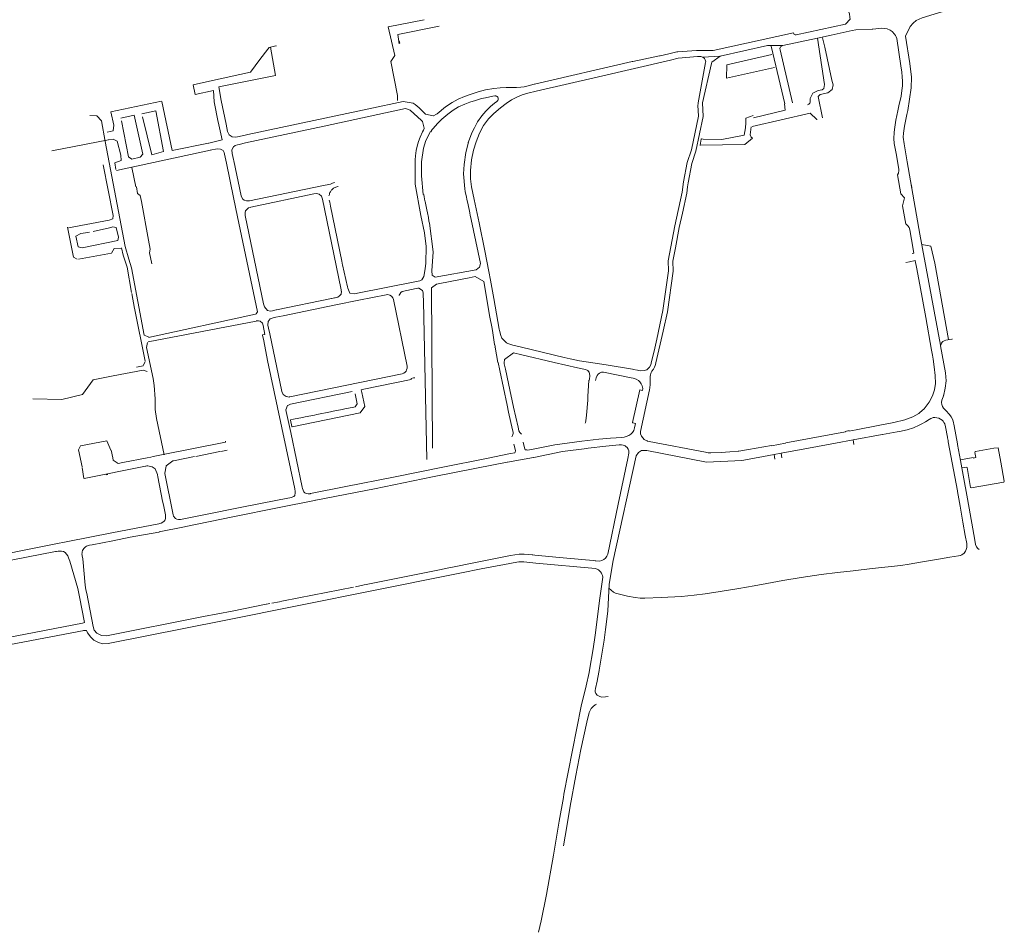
# Model space of a CAD drawing. Extents: x 97501 to 109728, y 463571 to 471596.
# Tile 22 of 25: x 105667 to 106409, y 470320 to 471009. Entities that reach past the tile are written whole.
import ezdxf

# ---------------------------------------------------------------- set-up
doc = ezdxf.new("R2010")
doc.units = 0
doc.layers.add('107 Goten', color=9, linetype='Continuous', lineweight=20, true_color=0xc0c0c0)

msp = doc.modelspace()

# ---------------------------------------------------------------- linework, layer by layer
at = {"layer": '107 Goten'}
for points in [[(106285.74, 471031.8), (106285.77, 471031.73), (106285.8, 471031.7), (106292, 471014.52), (106292.38, 471013.36), (106292.52, 471012.62), (106292.7, 471011.53), (106292.79, 471010.44), (106292.84, 471009.31), (106289.41, 471005.45)], [(106338.26, 471003.66), (106340.39, 471006.31), (106342.73, 471008.21), (106347.11, 471010.24), (106353.05, 471012.07), (106360.31, 471014.18), (106367.99, 471016.32), (106373.98, 471017.81), (106379.59, 471018.98), (106385.96, 471020.03), (106392.68, 471020.67), (106398.04, 471020.37), (106401.07, 471019.72), (106404.42, 471018.63), (106404.5, 471018.64), (106404.54, 471018.7)], [(105971.76, 471008.65), (105944.53, 471003.55), (105949.57, 470981.96), (105946.53, 470977.45), (105951.71, 470951.77), (105951.59, 470947.97)], [(105952.77, 470990.59), (105951.81, 470997.62), (105983.13, 471004.01)], [(106289.41, 471005.45), (106289.41, 471005.45), (106252.31, 470997.45), (106251.43, 470997.43), (106250.81, 470997.72), (106250.42, 470998.22), (106250.22, 470998.89)], [(106336.34, 470940.31), (106339.05, 470957.52), (106339.28, 470965.45), (106337.8, 470975.88), (106334.74, 470996.4), (106338.26, 471003.66)], [(106250.22, 470998.89), (106189.62, 470985.71), (106177.44, 470985.74)], [(106240.09, 470986.14), (106239.92, 470987.11), (106240.42, 470988.4), (106242.13, 470989.41), (106268.27, 470995.04), (106268.27, 470995.04), (106278.55, 470997.28), (106278.55, 470997.28), (106294.36, 471000.76), (106297.26, 471001.32)], [(106297.26, 471001.32), (106309.6, 471001.85)], [(106309.6, 471001.85), (106309.94, 471001.83), (106309.96, 471001.83), (106316.48, 471002.39), (106318.78, 471002.3), (106320.95, 471001.92), (106323, 471000.97), (106324.63, 470999.85), (106326.31, 470998.07), (106327.12, 470997.07), (106327.13, 470997.05)], [(106327.13, 470997.05), (106327.62, 470996.05), (106328, 470994.75), (106331.16, 470974.16), (106331.84, 470969.26), (106332.25, 470965.71), (106332.45, 470962.38), (106332.29, 470958.93), (106331.95, 470955.42), (106331.3, 470951.14), (106329.67, 470943.79), (106328.87, 470940.22), (106328.87, 470940.22), (106327.43, 470933.2), (106327.43, 470933.2), (106326.51, 470927.81), (106326.51, 470927.81), (106326.15, 470924.11), (106326.15, 470924.1), (106325.89, 470918.92), (106325.89, 470918.9), (106326.18, 470915.61), (106326.18, 470915.6), (106327.5, 470908.04), (106327.5, 470908.04), (106329.67, 470896.1), (106329.75, 470895.14), (106329.32, 470893.18), (106328.72, 470891.81)], [(105860.03, 470989.02), (105860.03, 470989.03), (105860.02, 470989.05), (105860.01, 470989.06), (105860, 470989.08), (105859.99, 470989.09), (105859.97, 470989.09), (105859.95, 470989.1), (105859.93, 470989.1), (105859.92, 470989.1), (105859.92, 470989.1), (105856.89, 470988.45), (105856.89, 470988.45), (105855.82, 470988.19), (105855.81, 470988.18), (105854.97, 470987.83), (105854.95, 470987.82), (105854.94, 470987.81), (105854.93, 470987.8), (105853.92, 470986.74), (105853.91, 470986.73), (105847.89, 470978.81), (105847.89, 470978.81), (105840.78, 470969.2), (105832.81, 470967.48)], [(105953.25, 470991.19), (105952.85, 470993.04)], [(106181.88, 470980.5), (106194.89, 470981.26), (106230.63, 470989.42), (106242.13, 470989.41)], [(106233.48, 470988.98), (106243.67, 470945.43)], [(106268.27, 470995.04), (106273.64, 470960.04), (106273.19, 470957.09), (106271.71, 470956.07), (106268.88, 470955.5), (106264.69, 470953.57), (106262.84, 470949.32)], [(106272.05, 470934.73), (106268.88, 470950.83), (106270.35, 470952.53), (106276.13, 470953.66), (106279.31, 470956.16), (106280.22, 470959.78), (106279.2, 470963.3), (106273.75, 470988.24), (106272.17, 470995.27)], [(105818.55, 470947.89), (105816.76, 470958.24), (105859.5, 470966.88), (105855.82, 470988.19)], [(106149.13, 470981.51), (106129, 470977.34)], [(106177.44, 470985.74), (106177.05, 470985.74), (106177.04, 470985.74), (106162.91, 470984.58), (106162.32, 470984.57), (106162.29, 470984.57), (106156.21, 470983.09), (106149.7, 470981.5), (106149.7, 470981.5), (106149.3, 470981.53), (106149.24, 470981.53), (106149.13, 470981.51)], [(106170.32, 470882.9), (106170.71, 470885.88), (106173.48, 470900.32), (106176.65, 470909.8), (106176.65, 470909.81), (106182.07, 470935.86), (106182.07, 470935.89), (106181.69, 470946.11), (106188.31, 470975.8), (106188.69, 470976.82), (106194.88, 470981.26), (106194.89, 470981.26)], [(106233.9, 470982.68), (106199.9, 470974.94), (106199.77, 470964.83), (106236, 470972.71)], [(106240.09, 470986.14), (106249.54, 470946.24)], [(106129, 470977.34), (106128.62, 470977.27), (106128.62, 470977.27), (106054.79, 470960.18), (106054.78, 470960.18), (106050.1, 470958.98), (106047.08, 470958.22), (106044.54, 470957.86), (106041.39, 470957.67), (106040.46, 470957.69)], [(106041.57, 470950.42), (106045.71, 470952.23), (106049.89, 470953.45), (106056.04, 470955.07), (106103.28, 470965.83), (106103.28, 470965.83), (106157.35, 470978.36), (106163.31, 470979.74), (106177.73, 470981.16), (106178.27, 470981.21), (106180.39, 470981.13), (106181.88, 470980.5), (106182.89, 470979.73)], [(106182.89, 470979.73), (106182.97, 470979.67), (106183.5, 470978.68), (106183.85, 470977.79), (106184.01, 470977.16), (106183.93, 470976.47), (106178.33, 470946.13), (106178.32, 470946.12), (106178.26, 470945.35), (106178.17, 470944.36), (106178.17, 470944.35), (106178.6, 470936.03), (106173.29, 470910.73), (106170.12, 470901.26), (106170.12, 470901.25), (106167.3, 470886.55), (106167.3, 470886.55), (106166.26, 470878.67), (106160.8, 470853.28), (106160.8, 470853.28), (106155.78, 470826.93), (106155.78, 470826.91), (106155.97, 470819.36), (106151.76, 470789.41), (106147.05, 470767.89), (106145.03, 470758.84), (106143.22, 470751.11), (106143.22, 470751.11), (106142.68, 470748.57), (106141.65, 470746.79), (106140.87, 470745.88), (106139.5, 470744.86), (106138.6, 470744.44), (106137.84, 470744.13), (106134.69, 470743.89), (106132.66, 470744.44), (106132.65, 470744.44), (106129.3, 470745.07)], [(105832.81, 470967.48), (105807.61, 470961.89), (105797.43, 470959.86), (105798.96, 470952.48), (105812.8, 470955.47), (105813.39, 470946.81)], [(106040.46, 470957.69), (106037.81, 470957.77), (106037.8, 470957.77), (106033.58, 470957.71), (106033.58, 470957.71), (106029.11, 470957.53), (106029.11, 470957.53), (106024.36, 470957.05), (106024.35, 470957.05), (106017.96, 470955.88), (106017.95, 470955.88), (106012.47, 470954.49), (106012.46, 470954.49), (106007.23, 470952.8), (106007.23, 470952.8), (106002.02, 470951), (106002.01, 470951), (105997.41, 470949.02), (105997.4, 470949.02), (105992.8, 470946.5), (105992.79, 470946.49), (105987.71, 470943.19), (105987.7, 470943.19), (105981.41, 470937.96), (105980.5, 470937.24), (105980.5, 470937.24), (105978.65, 470936.24), (105978.62, 470936.24)], [(105773.56, 470947.53), (105735.46, 470939.37), (105737.62, 470929.22), (105737.13, 470925.06), (105732.63, 470924.07)], [(105809.07, 470915.81), (105781.78, 470910.15), (105773.79, 470947.25)], [(105813.39, 470946.81), (105816.46, 470931.63)], [(105835.69, 470921.6), (105829.69, 470920.34), (105827, 470920.55), (105824.7, 470922.08), (105823.53, 470924.66), (105822.39, 470929.96), (105818.55, 470947.89)], [(105978.62, 470936.24), (105972.76, 470937.64), (105972.76, 470937.64), (105967.95, 470942.37), (105967.94, 470942.37), (105964.81, 470944.91), (105964.81, 470944.92), (105963.3, 470945.87), (105955.96, 470947.06), (105929.88, 470941.62), (105929.88, 470941.62), (105838.87, 470922.27), (105835.69, 470921.6)], [(105977.58, 470925.67), (105978.15, 470926.43), (105982.06, 470930.81), (105983.99, 470932.79), (105985, 470933.84), (105989.49, 470937.65), (105993.52, 470940.51), (105997.65, 470943.07), (106002.32, 470945.24), (106006.2, 470946.59), (106010.47, 470948.02), (106014.86, 470949.31), (106018.04, 470949.98), (106018.04, 470949.98), (106018.07, 470949.99)], [(106030.37, 470768.6), (106029.42, 470770.74), (106028.52, 470774.49), (106028.33, 470775.43), (106024.23, 470798.61), (106024.23, 470798.61), (106021.74, 470812.3), (106020.53, 470818.95), (106020.53, 470818.95), (106017.38, 470834.55), (106017.38, 470834.55), (106013.14, 470855.54), (106013.14, 470855.54), (106009.48, 470873.34), (106009.48, 470873.34), (106007.41, 470882.7), (106006.71, 470888.8), (106006.75, 470895.11), (106007.46, 470903.05), (106008.88, 470910.37), (106010.8, 470916.75), (106013.33, 470923.18), (106016.55, 470929.08), (106020.27, 470934.05), (106024.34, 470938.15), (106029.25, 470942.41), (106033.62, 470945.72), (106037.64, 470948.35), (106041.49, 470950.38), (106041.57, 470950.42)], [(106018.07, 470949.99), (106023.39, 470951.14), (106024.97, 470951.42), (106025.63, 470951.39), (106026.05, 470951.3), (106026.66, 470950.9), (106027.21, 470950.42), (106027.44, 470950.03), (106027.55, 470949.37), (106027.44, 470948.59), (106027.16, 470948.04), (106026.47, 470947.28), (106024.65, 470945.91), (106024.65, 470945.9), (106021.69, 470943.47)], [(106220.12, 470934.91), (106244, 470940.68), (106243.48, 470945.28)], [(106262.84, 470949.32), (106262.86, 470948.68), (106262.85, 470947.98), (106262.79, 470947.28), (106262.7, 470946.59), (106262.57, 470945.93), (106261.82, 470945.1), (106260.82, 470944.57)], [(105764.35, 470769.38), (105760.6, 470770.93), (105751.1, 470821.72), (105749.12, 470828.12), (105746.25, 470837.84), (105731.08, 470917.05), (105728.32, 470932.58), (105724.87, 470936.38), (105719.69, 470936.72)], [(105743.01, 470934.65), (105753.16, 470936.98), (105759.48, 470907.37), (105757.65, 470905.2), (105751.17, 470903.71), (105748.84, 470905.54), (105743.51, 470932.49)], [(105758.78, 470937.95), (105769.27, 470940.11), (105775.26, 470909.33), (105766.27, 470906.84), (105759.28, 470935.62)], [(105836.87, 470915.86), (105896.38, 470928.56), (105896.38, 470928.56), (105931.07, 470936.08), (105957.6, 470941.76), (105961.15, 470940.72), (105969.68, 470932.86), (105970.39, 470932.17), (105971.64, 470926.97), (105971.64, 470926.97), (105971.62, 470926.87)], [(106021.69, 470943.47), (106021.68, 470943.46), (106021.67, 470943.46), (106018.1, 470939.78), (106018.1, 470939.78), (106015.17, 470936.46), (106015.16, 470936.45), (106012.01, 470931.78), (106012.01, 470931.77), (106009.56, 470927.27), (106009.55, 470927.27), (106007.42, 470922.94), (106007.42, 470922.93), (106007.4, 470922.87), (106005.38, 470917.44)], [(106219.09, 470928.19), (106262.84, 470938.42)], [(106262.84, 470938.42), (106267.86, 470933.49), (106267.87, 470933.48), (106267.89, 470933.47), (106267.91, 470933.47), (106267.93, 470933.47), (106267.95, 470933.47), (106267.99, 470933.48)], [(106333.9, 470928.49), (106333.9, 470928.51), (106335.71, 470937.35), (106336.34, 470940.31)], [(105816.41, 470931.81), (105819.41, 470918.33), (105809.42, 470915.83)], [(106214.29, 470931.14), (106213.92, 470927.37), (106213.12, 470921.8), (106196.14, 470918.44), (106182.05, 470918.87), (106180.78, 470918.91), (106180.68, 470918.83), (106179.78, 470914.14), (106179.8, 470914.05), (106179.85, 470914.03)], [(106214.29, 470931.14), (106214.23, 470934.59), (106219.67, 470936.63)], [(105971.62, 470926.87), (105971.12, 470925.55), (105970.4, 470924.25), (105970.39, 470924.24), (105968.61, 470920.38), (105968.61, 470920.38), (105967.33, 470916.95), (105967.32, 470916.94), (105966.36, 470913.38), (105966.35, 470913.37), (105965.66, 470910.16), (105965.65, 470910.15), (105965.14, 470906.16), (105965.14, 470906.15), (105964.96, 470903.04), (105964.96, 470903.04), (105964.82, 470900.61)], [(105976.59, 470924.65), (105972.95, 470917.8), (105971.2, 470911.97), (105969.59, 470901.62), (105969.59, 470891.13), (105971.05, 470877.13)], [(105976.7, 470924.38), (105977.56, 470925.64), (105977.58, 470925.67)], [(106219.37, 470919.38), (106219.4, 470919.44), (106219.36, 470919.5), (106219.35, 470919.52), (106218.36, 470920.17), (106218.36, 470920.17), (106217.48, 470922.1), (106217.48, 470922.11), (106218.27, 470928.14), (106218.26, 470928.17)], [(106333.68, 470915.14), (106332.88, 470920.34), (106333.22, 470923.4), (106333.9, 470928.49)], [(105733.66, 470918.34), (105691.07, 470909.85)], [(105733.45, 470918.22), (105737.11, 470918.72), (105740.27, 470917.23), (105742.93, 470906.74), (105743.27, 470902.58), (105738.44, 470900.92), (105739.27, 470895.93)], [(105839.49, 470872.2), (105837.64, 470872.2), (105836, 470872.68), (105834.71, 470873.71), (105833.62, 470875.89), (105828.1, 470902.38), (105828.1, 470902.38), (105827.86, 470903.5), (105826.97, 470907.88), (105826.97, 470907.89), (105826.79, 470910.8), (105827.97, 470912.89), (105829.3, 470914), (105830.98, 470914.55), (105830.99, 470914.55), (105832.12, 470914.84), (105836.87, 470915.86)], [(106005.38, 470917.44), (106003.02, 470908.79), (106001.97, 470899.73), (106001.44, 470892.51), (106002.36, 470881.22)], [(106005.38, 470917.44), (106004.95, 470916.28), (106004.95, 470916.28), (106004.81, 470915.83)], [(106179.78, 470914.14), (106213.43, 470914.63), (106219.37, 470919.38)], [(106336.02, 470901.6), (106334.08, 470912.31), (106333.68, 470915.14)], [(105810.49, 470910.4), (105739.6, 470895.1)], [(105810.42, 470910.35), (105815.69, 470911.46), (105818.22, 470911.21), (105820.1, 470910.17), (105820.94, 470908.78), (105821.27, 470907.48), (105822.66, 470900.72), (105822.66, 470900.72), (105828.05, 470874.75), (105831.08, 470860.1), (105831.08, 470860.1), (105844.99, 470793.17), (105844.99, 470793.17), (105845.99, 470788.48), (105845.02, 470787.02), (105844.67, 470786.95), (105844.67, 470786.94)], [(105973, 470825.16), (105973.31, 470837.85), (105971.85, 470848.1), (105969.29, 470861.29), (105964.89, 470884.73), (105964.82, 470900.61)], [(106361.11, 470763.33), (106345.52, 470847.02), (106336.02, 470901.6)], [(105729.7, 470899.32), (105737.19, 470861.05), (105737.02, 470858.56), (105734.19, 470857.73), (105703.58, 470851.9)], [(105751.27, 470897.26), (105754.18, 470882.7)], [(105904.06, 470886.11), (105903.98, 470886.16), (105903.88, 470886.16), (105902.08, 470885.25), (105901.08, 470884.8), (105899.86, 470884.5), (105895.9, 470883.7), (105895.9, 470883.7), (105840, 470872.33), (105840, 470872.33), (105839.55, 470872.24)], [(106328.72, 470891.81), (106331.02, 470877.59), (106333.96, 470874.39), (106332.37, 470868.52), (106334.81, 470854.73)], [(106339.42, 470882.26), (106338.99, 470884.74)], [(105754.68, 470882.74), (105755.62, 470877.73), (105755.66, 470877.67), (105757.62, 470876.23), (105758.46, 470871.66), (105758.46, 470871.66), (105763.79, 470842.58), (105765.03, 470835.76), (105765.02, 470835.66)], [(105840.44, 470867.24), (105840.46, 470867.24), (105841.07, 470867.42), (105888.53, 470877.59), (105890.55, 470877.67), (105892.53, 470877.19), (105894.31, 470875.76), (105895.13, 470873.52), (105908.83, 470806.45), (105908.83, 470806.45), (105908.83, 470806.43)], [(105899.95, 470876.08), (105900.27, 470877.12), (105900.27, 470877.13), (105900.44, 470877.77), (105900.68, 470878.41), (105900.97, 470879.03), (105901.33, 470879.64), (105901.68, 470880.13)], [(105901.79, 470880.27), (105902.22, 470880.76), (105902.74, 470881.25), (105902.98, 470881.44)], [(105903.01, 470881.46), (105903.31, 470881.7), (105903.92, 470882.08), (105904.55, 470882.4), (105905.21, 470882.66), (105905.87, 470882.86), (105906.53, 470882.99), (105906.88, 470883.03)], [(106002.39, 470880.99), (106002.39, 470880.99), (106002.39, 470880.99), (106002.62, 470879.62), (106002.62, 470879.61), (106002.74, 470879.06)], [(106002.74, 470879.05), (106003.36, 470876.19)], [(106166.39, 470862.82), (106169.67, 470877.97), (106169.67, 470877.98), (106170.32, 470882.9)], [(105900.47, 470871.21), (105900.15, 470872.79)], [(105909.96, 470825.11), (105909.62, 470826.76), (105909.62, 470826.76), (105901.05, 470868.29), (105900.46, 470871.22)], [(105971.67, 470875.29), (105971.36, 470876.89), (105971.33, 470877.09)], [(105972.26, 470872.21), (105971.67, 470875.28)], [(105974.88, 470859.61), (105974.26, 470863.07), (105974.26, 470863.07), (105973.61, 470865.49), (105972.35, 470871.75), (105972.25, 470872.26)], [(106003.37, 470876.17), (106004.22, 470872.2), (106004.59, 470870.45), (106006.06, 470863.21)], [(105853.55, 470789.45), (105851.21, 470792.3), (105851.21, 470792.3), (105850.67, 470794.45), (105836.67, 470861.24), (105836.76, 470863.45), (105837.1, 470864.62), (105838.19, 470865.92), (105839.35, 470866.94), (105840.52, 470867.28)], [(106006.12, 470862.94), (106006.43, 470861.4)], [(106164.06, 470852.06), (106166.39, 470862.82)], [(105975.35, 470856.93), (105974.88, 470859.59)], [(105975.64, 470855.31), (105975.35, 470856.94)], [(106007.12, 470858.03), (106014.14, 470825.04), (106013.41, 470822.11), (106010.85, 470820.09), (105980.08, 470814.6), (105977.7, 470816.25), (105977.51, 470819.36), (105978.61, 470833.64), (105975.64, 470855.31)], [(106006.43, 470861.4), (106007.12, 470858.03)], [(105702.85, 470852.24), (105707.18, 470829.78), (105710.17, 470828.11)], [(105719.25, 470848.7), (105716.25, 470848.2), (105712.76, 470847.7), (105709.1, 470845.7), (105710.93, 470837.55), (105713.92, 470836.89), (105740.71, 470842.21), (105741.21, 470844.71), (105739.55, 470852.19), (105736.89, 470852.53), (105734.56, 470851.86), (105722.08, 470849.2)], [(106161.17, 470836.72), (106164.06, 470852.05), (106164.06, 470852.06)], [(106335.11, 470854.57), (106335.18, 470854.53), (106336.39, 470853.38), (106337.3, 470852.03), (106337.9, 470850.26), (106339.21, 470842.95), (106339.21, 470842.95), (106341.04, 470832.79), (106339.72, 470832.51)], [(105710.99, 470828.18), (105735.95, 470832.84), (105737.95, 470836.33), (105743.61, 470836.5)], [(105743.43, 470836.78), (105744.74, 470831.22), (105747.68, 470822.22), (105751.12, 470803.08)], [(105765.02, 470835.66), (105764.68, 470833.01), (105764.68, 470832.98), (105764.69, 470832.92)], [(105764.69, 470832.92), (105766.25, 470824.81), (105766.25, 470824.81)], [(106139.74, 470691.09), (106138.99, 470691.49), (106137.72, 470692.26), (106136.55, 470693.34), (106135.56, 470694.72), (106134.86, 470696.35), (106134.91, 470698.23), (106141.71, 470729.53), (106141.71, 470729.54), (106141.88, 470731.23), (106141.88, 470731.23), (106142.02, 470733.7), (106142.02, 470733.71), (106142.12, 470739.67), (106142.32, 470740.85), (106142.63, 470741.92), (106142.95, 470742.77), (106143.23, 470743.27), (106143.23, 470743.27), (106143.43, 470743.64), (106144.62, 470745.21), (106144.63, 470745.23), (106144.88, 470745.8), (106145.42, 470746.7), (106145.43, 470746.71), (106145.93, 470748.04), (106145.93, 470748.04), (106146.47, 470749.89), (106146.48, 470749.9), (106151.88, 470774), (106151.88, 470774), (106155.12, 470788.57), (106155.13, 470788.58), (106159.43, 470819.12), (106159.43, 470819.14), (106159.28, 470826.66), (106161.17, 470836.72)], [(106367.18, 470767.56), (106356.86, 470825.26), (106353.69, 470837.96), (106346.88, 470839.21)], [(106335.03, 470825.78), (106337.7, 470826.3)], [(106337.7, 470826.3), (106337.7, 470826.3), (106342.06, 470827.13), (106342.07, 470827.06), (106342.07, 470827.06), (106342.98, 470822.26)], [(105910.2, 470824.05), (105909.98, 470825.02), (105909.96, 470825.11)], [(105914.22, 470806.39), (105914.22, 470806.39), (105914.01, 470807.43), (105914.01, 470807.44), (105910.2, 470824.05)], [(105973, 470825.16), (105972.51, 470820.83), (105971.47, 470815.14), (105971.47, 470815.14), (105970, 470812.71)], [(106342.98, 470822.26), (106345.51, 470808.83), (106349.99, 470784.27), (106354.36, 470759.48), (106354.96, 470755.9)], [(105970, 470812.71), (105969.97, 470812.68), (105969.97, 470812.68), (105968.33, 470811.96), (105968.33, 470811.96), (105964.7, 470811.23), (105964.7, 470811.23), (105921.46, 470802.5), (105921.46, 470802.5), (105919.49, 470802.1), (105915.73, 470802.6), (105914.22, 470806.38), (105914.22, 470806.39)], [(105977.17, 470806.68), (105980.92, 470809.26), (105980.92, 470809.26), (105983.58, 470809.83), (106005.53, 470814.11), (106005.53, 470814.11), (106010.26, 470815.08), (106010.27, 470815.08), (106016.61, 470811.3), (106016.62, 470811.26)], [(106016.62, 470811.26), (106021.28, 470784.53), (106021.28, 470784.53), (106021.29, 470784.44)], [(105904.61, 470799.16), (105906.55, 470799.54), (105907.91, 470800.48), (105909.11, 470801.94), (105909.28, 470804.07)], [(105908.83, 470806.43), (105909.15, 470805.01), (105909.18, 470804.06), (105909.18, 470804.03)], [(105952.91, 470800.93), (105952.91, 470800.95), (105953.44, 470801.94), (105954.15, 470803.19), (105955.18, 470803.94), (105965.67, 470806.13), (105967.03, 470806.4), (105967.71, 470806.43), (105970.52, 470804.71)], [(105970.52, 470804.71), (105970.53, 470804.68), (105970.53, 470804.68), (105970.97, 470802.8), (105970.97, 470802.79), (105970.99, 470801.75), (105971, 470801.64)], [(105977.17, 470806.68), (105977.92, 470685.54)], [(105751.28, 470802.26), (105753.41, 470791.13)], [(105859.74, 470784.4), (105865.36, 470785.53), (105865.36, 470785.53), (105905.12, 470793.79), (105922.46, 470797.35), (105942.98, 470801.44), (105943, 470801.44)], [(105901.85, 470798.57), (105860.28, 470789.96)], [(105904.61, 470799.16), (105904.05, 470799.02), (105902.19, 470798.64)], [(105943, 470801.44), (105944.16, 470801.46), (105945.84, 470801.09), (105947.01, 470800.43), (105948.15, 470799.12), (105948.71, 470797.83), (105958.8, 470747.55), (105958.88, 470746.7), (105958.88, 470746.68)], [(105971, 470801.64), (105971.1, 470796.28)], [(105971.1, 470796.28), (105973.77, 470677.1)], [(105753.24, 470791.3), (105761.43, 470751.21)], [(105860.28, 470789.96), (105860.14, 470789.93), (105857.33, 470789.37), (105855.9, 470789.09), (105853.61, 470789.42), (105853.61, 470789.42), (105853.55, 470789.45)], [(105844.96, 470781.52), (105763.7, 470765.85)], [(105844.41, 470786.82), (105763.81, 470769.16)], [(105844.94, 470781.6), (105846.74, 470781.77), (105848.02, 470781.43), (105849.81, 470779.98), (105850.21, 470778.24), (105850.21, 470778.24), (105851.65, 470771.47), (105849.83, 470771.12), (105849.76, 470771.08), (105849.75, 470771.01), (105850.69, 470766.61), (105853.69, 470751.86), (105853.69, 470751.86), (105861.11, 470716.4), (105861.11, 470716.4), (105874.1, 470654.89), (105874.5, 470652.97), (105874.5, 470652.97), (105874.56, 470651.38), (105874.29, 470650.42), (105874.26, 470650.36)], [(105870.18, 470724.24), (105867.56, 470724.5), (105865.33, 470726.08), (105864.49, 470728.36), (105855.33, 470772.02), (105855.33, 470772.02), (105854.4, 470776.19), (105853.92, 470778.44), (105854.04, 470781.2), (105855.62, 470783.3), (105857.74, 470783.99), (105859.74, 470784.4)], [(106021.29, 470784.44), (106022.66, 470777.29), (106023.14, 470774.51), (106024.77, 470763.79), (106024.77, 470763.79), (106024.8, 470763.61), (106024.85, 470763.56)], [(106045.05, 470761.77), (106038.46, 470763.36), (106034.68, 470764.73), (106033.78, 470765.18), (106030.94, 470767.8), (106030.39, 470768.57), (106030.37, 470768.6)], [(106363.19, 470724.91), (106364.48, 470730.83), (106364.48, 470730.84), (106365.25, 470736.4), (106365.25, 470736.42), (106364.79, 470742.36), (106364.79, 470742.37), (106361.05, 470762.73), (106361.11, 470763.33), (106361.43, 470764.12), (106361.89, 470764.9), (106362.4, 470765.55), (106362.93, 470766.08), (106363.8, 470766.7), (106365.13, 470767.16), (106369.68, 470767.92), (106369.74, 470767.97), (106369.76, 470768.04)], [(105763.04, 470765.29), (105762.37, 470761.54), (105767.45, 470738.13), (105768.11, 470732.84), (105768.78, 470722.9), (105769, 470714.73), (105769.88, 470708.1), (105775.62, 470680.72)], [(106024.85, 470763.56), (106024.88, 470763.53), (106024.98, 470763.57), (106025.03, 470763.63), (106025.24, 470762.26), (106025.13, 470762.1), (106025.11, 470762.03), (106025.13, 470761.93)], [(106025.13, 470761.93), (106027.29, 470750.28), (106027.34, 470750.21)], [(106045.05, 470761.77), (106077.28, 470754.01)], [(106035.21, 470734.39), (106035.21, 470734.4), (106032.96, 470745.29), (106032.96, 470745.29), (106032.14, 470749.19), (106032.14, 470749.19), (106032, 470750.03), (106032, 470750.03), (106032.21, 470752.55), (106032.21, 470752.55), (106032.22, 470752.57)], [(106032.22, 470752.57), (106038.96, 470757.54), (106039.97, 470757.41), (106044.45, 470756.36), (106069.68, 470750.21), (106069.68, 470750.21), (106087.25, 470746.37), (106087.25, 470746.37), (106093.43, 470745.08), (106095.03, 470744.12), (106095.7, 470743.39)], [(106129.3, 470745.07), (106128.91, 470745.14), (106128.91, 470745.14), (106109.05, 470748.42), (106109.05, 470748.42), (106088.82, 470751.63), (106081.79, 470752.93), (106077.28, 470754.01)], [(106355.41, 470752.86), (106356.27, 470747.04), (106357.06, 470740.45), (106357.3, 470734.52), (106356.53, 470729.69), (106355.02, 470725.09), (106352.54, 470720.24), (106348.8, 470715.36), (106345.51, 470712.55)], [(106354.96, 470755.9), (106354.98, 470755.78), (106355.41, 470752.86)], [(105762.95, 470743.38), (105759.79, 470744.55), (105737.16, 470740.22), (105722.18, 470737.22), (105714.03, 470726.08), (105698.39, 470722.25), (105676.59, 470722.75)], [(105759.79, 470747.77), (105754.72, 470746.63)], [(105761.26, 470750.72), (105759.95, 470748.1)], [(105958.88, 470746.68), (105958.8, 470745.89), (105958.51, 470744.85), (105958.03, 470743.83), (105957.45, 470743.03), (105956.27, 470742.13), (105955.16, 470741.63), (105870.54, 470724.31), (105869.89, 470724.26), (105869.88, 470724.26)], [(106027.34, 470750.21), (106027.34, 470750.21), (106027.42, 470750.2), (106027.48, 470750.22), (106028.69, 470744.19)], [(106028.69, 470744.19), (106034.25, 470718.15)], [(105926.17, 470730.15), (105961.83, 470737.57), (105961.83, 470737.57)], [(105961.83, 470737.57), (105961.9, 470737.61), (105961.91, 470737.69), (105961.81, 470738.17), (105963.7, 470738.62), (105964.68, 470738.81)], [(106095.77, 470736.69), (106095.18, 470724.84), (106095.02, 470721.86), (106095.02, 470721.8)], [(106095.7, 470743.39), (106096.09, 470742.96), (106096.43, 470741.83), (106096.63, 470740.57), (106096.3, 470737.5), (106096.04, 470737.02), (106095.8, 470736.81), (106095.77, 470736.74), (106095.77, 470736.69)], [(106100.84, 470736.57), (106100.85, 470736.64), (106101.53, 470738.62), (106102.16, 470740.43), (106102.86, 470741.36), (106104.01, 470742.26), (106105.44, 470742.96), (106106.27, 470743.05), (106106.93, 470743.02), (106127.91, 470738.61)], [(106127.91, 470738.61), (106129.25, 470738.33), (106131.67, 470737.6), (106133.35, 470736.62), (106134.45, 470735.7), (106135.4, 470734.15), (106136.05, 470732.65), (106136.52, 470730.59), (106136.41, 470729.23), (106134.45, 470729.67), (106134.33, 470729.59), (106128.89, 470704.9), (106128.96, 470704.78), (106131.09, 470704.31), (106130.36, 470700.92), (106129.76, 470699.03), (106128.81, 470697.38), (106127.67, 470696.2), (106126.16, 470695.16), (106124.13, 470694.36), (106122.56, 470694.01), (106120.79, 470693.77), (106120.79, 470693.77)], [(105872.12, 470701.84), (105923.38, 470712.33), (105926.94, 470717.02), (105926.94, 470717.03), (105924.67, 470727.75), (105924.3, 470729.77), (105926.17, 470730.15), (105926.17, 470730.15), (105926.17, 470730.15)], [(106039.11, 470716.66), (106035.21, 470734.39)], [(105870.88, 470718.88), (105870.88, 470718.88), (105917.31, 470728.36), (105917.31, 470728.36)], [(105919.58, 470726.68), (105919.58, 470726.68), (105919.58, 470726.68), (105921.19, 470719.05), (105921.19, 470719.04), (105919.66, 470716.86), (105919.66, 470716.86), (105918.71, 470716.68)], [(106095.02, 470721.8), (106094.15, 470710.66), (106093.73, 470706.34), (106093.41, 470705.02), (106093.12, 470704.5)], [(106366.79, 470712.16), (106366.01, 470713.01), (106366, 470713.02), (106364.45, 470714.45), (106363.29, 470715.91), (106362.51, 470717.2), (106362.06, 470718.62), (106361.88, 470720.16), (106362.17, 470721.74), (106363.05, 470724.28), (106363.06, 470724.29), (106363.72, 470727.34)], [(105881.72, 470651.87), (105881.61, 470651.92), (105881.02, 470652.64), (105881.02, 470652.64), (105880.03, 470655.13), (105880.03, 470655.13), (105880, 470655.27), (105879.82, 470656.11), (105871.05, 470697.52), (105867.71, 470713.42), (105867.71, 470713.43), (105867.46, 470714.56), (105868.76, 470717.84)], [(105868.76, 470717.84), (105868.8, 470717.88), (105868.8, 470717.88), (105870.87, 470718.88), (105870.88, 470718.88)], [(105909.93, 470714.84), (105909.93, 470714.84), (105903.05, 470713.48)], [(105911.87, 470715.26), (105911.87, 470715.26), (105911.87, 470715.26), (105909.93, 470714.84)], [(105918.71, 470716.68), (105918.71, 470716.68), (105918.71, 470716.67), (105911.87, 470715.26)], [(106034.25, 470718.15), (106035.41, 470712.85), (106035.41, 470712.85), (106038.37, 470699.58), (106038.74, 470697.68), (106038.82, 470696.78), (106038.65, 470695.93), (106038.23, 470695.08), (106037.76, 470694.14), (106037.76, 470694.14)], [(106045.14, 470696.21), (106043.92, 470697.45), (106043.09, 470698.68), (106042.47, 470701.37), (106039.11, 470716.66)], [(105871.04, 470706.96), (105870.98, 470706.92), (105870.97, 470706.84), (105872, 470701.91), (105872.11, 470701.84), (105872.12, 470701.84)], [(105873.25, 470707.4), (105871.04, 470706.96), (105871.04, 470706.96)], [(105880.09, 470708.77), (105873.25, 470707.4), (105873.25, 470707.4)], [(105882.03, 470709.17), (105880.09, 470708.77), (105880.09, 470708.77)], [(105888.9, 470710.57), (105882.03, 470709.17)], [(105890.85, 470710.97), (105890.85, 470710.97), (105888.9, 470710.57), (105888.9, 470710.57), (105888.9, 470710.57)], [(105901.13, 470713.07), (105901.13, 470713.07), (105890.85, 470710.97)], [(105903.05, 470713.48), (105903.05, 470713.48), (105903.05, 470713.48), (105901.13, 470713.07)], [(106345.51, 470712.55), (106344.77, 470711.92), (106340.26, 470709.34), (106334.24, 470706.93), (106325.95, 470704.98), (106314.08, 470702.71), (106297.42, 470699.57)], [(106347.01, 470704.07), (106349.62, 470705.5), (106349.62, 470705.5), (106352.43, 470707.23), (106353.65, 470707.94), (106354.52, 470708.39), (106355.54, 470708.7), (106356.8, 470708.8), (106358.38, 470708.63), (106359.7, 470708.3), (106361.11, 470707.64), (106362.35, 470706.65), (106363, 470706.03), (106363.67, 470705.1), (106364.32, 470703.95), (106364.89, 470701.81), (106366.36, 470693.9), (106366.42, 470693.54)], [(106373.93, 470688.51), (106373.85, 470688.94), (106373.85, 470688.94), (106371.34, 470702.41), (106371.34, 470702.41), (106370.68, 470705.92), (106370.67, 470705.94), (106370.15, 470707.5), (106370.14, 470707.52), (106369.14, 470709.29), (106369.13, 470709.3), (106367.79, 470711.06), (106367.78, 470711.07), (106366.79, 470712.16)], [(106292.04, 470698.56), (106297.42, 470699.57)], [(106328.33, 470697.98), (106330.03, 470698.29), (106330.03, 470698.29), (106335.9, 470699.44), (106335.91, 470699.44), (106340.64, 470701.02), (106340.65, 470701.02), (106344.95, 470702.98)], [(106344.95, 470702.98), (106345.39, 470703.18), (106345.39, 470703.18), (106347.01, 470704.07)], [(106120.79, 470693.77), (106112.16, 470693.3), (106112.15, 470693.3), (106103.54, 470692.45), (106103.53, 470692.45), (106090.54, 470690.94), (106090.54, 470690.94), (106070.35, 470688.06), (106070.35, 470688.06), (106053.85, 470684.89), (106053.85, 470684.89), (106049.99, 470684.14), (106049.23, 470684.28), (106049.23, 470684.28), (106047.94, 470684.49), (106047.63, 470684.77), (106047.54, 470684.78)], [(106241.46, 470678.35), (106240.83, 470681.86), (106261.57, 470685.71), (106281.89, 470689.37), (106281.89, 470689.37), (106295.07, 470691.88), (106295.72, 470688.41)], [(106289.45, 470698.08), (106244.42, 470689.71)], [(106292.14, 470698.86), (106289.06, 470698.15)], [(106295.07, 470691.88), (106317.1, 470696.03)], [(106317.22, 470695.95), (106328.33, 470697.98)], [(106366.42, 470693.54), (106366.77, 470691.48), (106366.77, 470691.48)], [(105735.57, 470684.15), (105732.31, 470691.15), (105712.61, 470687.39), (105711.06, 470684.29), (105713.94, 470671.45)], [(105821.89, 470690.81), (105821.99, 470690.13), (105773.61, 470680.55), (105767.3, 470679.31), (105765.54, 470678.96)], [(106040.64, 470683.77), (106039.43, 470688.75)], [(106047.54, 470684.78), (106046.35, 470690.11)], [(106054.47, 470678.73), (106076.14, 470683.05), (106094.42, 470685.48), (106094.42, 470685.48), (106095.48, 470685.63), (106108.67, 470687.24), (106118.86, 470688.11)], [(106118.86, 470688.11), (106119.19, 470688.14), (106120.54, 470688.09), (106121.7, 470687.9), (106123.15, 470687.46), (106123.9, 470686.96), (106124.73, 470686.1), (106125.45, 470684.97), (106125.94, 470683.75), (106126.1, 470682.64), (106126.09, 470682.02), (106126.08, 470681.93)], [(106208.97, 470683.42), (106208.57, 470683.35), (106202.3, 470682.8), (106195.56, 470682.41), (106187.94, 470682.06), (106185.94, 470682.19), (106183.92, 470682.63), (106183.91, 470682.64), (106141.39, 470690.58), (106140.11, 470690.89), (106139.74, 470691.09)], [(106233.67, 470687.74), (106216.19, 470684.71), (106216.19, 470684.71), (106208.97, 470683.42)], [(106233.62, 470687.49), (106244.28, 470689.39)], [(106366.77, 470691.48), (106366.84, 470690.41), (106366.84, 470690.4), (106366.86, 470690.32)], [(106366.86, 470690.32), (106373.83, 470653.36)], [(106376.14, 470676.34), (106373.93, 470688.51)], [(106401.38, 470685.7), (106387.32, 470683.05), (106387.31, 470683.04), (106387.29, 470683.04), (106387.28, 470683.03), (106387.27, 470683.01), (106387.26, 470683), (106386.96, 470682.5), (106386.95, 470682.48), (106386.94, 470682.47), (106386.94, 470682.45), (106386.94, 470682.43), (106387.75, 470678.52), (106385.72, 470678.15)], [(106401.38, 470685.7), (106404.52, 470685.79), (106406.55, 470675.14)], [(105736.84, 470678.31), (105736.84, 470678.31), (105735.69, 470684.08), (105735.58, 470684.15), (105735.57, 470684.15)], [(105744.49, 470674.78), (105744.49, 470674.78), (105744.49, 470674.78), (105741.09, 470674.09), (105737.13, 470676.7), (105736.84, 470678.31), (105736.84, 470678.31)], [(105762.94, 470678.42), (105744.49, 470674.78)], [(105765.54, 470678.96), (105765.54, 470678.96), (105765.54, 470678.96), (105762.94, 470678.42), (105762.94, 470678.42)], [(105782.64, 470676.11), (105798.63, 470679.33), (105798.64, 470679.33)], [(105799.53, 470679.48), (105817.55, 470683.06), (105817.55, 470683.06)], [(105818.12, 470683.17), (105819.68, 470683.49)], [(105819.68, 470683.49), (105819.68, 470683.49), (105823.13, 470684.18), (105823.13, 470684.18)], [(106040.64, 470683.77), (106040.56, 470683.7), (106040.55, 470683.66), (106040.5, 470683.31), (106040.34, 470682.76), (106040.02, 470682.21), (106036.81, 470681.59), (106036.81, 470681.58), (106018.68, 470677.86), (105985.84, 470671.35), (105985.84, 470671.35), (105948.53, 470663.88), (105948.53, 470663.88), (105912.73, 470656.7), (105912.73, 470656.7), (105886.01, 470651.33)], [(106034.36, 470675.03), (106034.65, 470675.09), (106054.24, 470678.69), (106054.25, 470678.69), (106054.47, 470678.73)], [(106126.08, 470681.93), (106125.4, 470677.9), (106118.09, 470643.44), (106118.09, 470643.44), (106110.08, 470605.63), (106109.49, 470604.29), (106108.37, 470602.77), (106108.35, 470602.75)], [(106110.24, 470562.7), (106111.12, 470583.09), (106114.22, 470600.88), (106131.53, 470679.89), (106133.32, 470682.34), (106135.61, 470683.81), (106139.52, 470683.97), (106184.58, 470675.16), (106211.31, 470676.45)], [(106211.31, 470676.45), (106212.66, 470676.64), (106212.67, 470676.65), (106235.53, 470680.88), (106236.23, 470677.36)], [(106235.53, 470680.88), (106240.83, 470681.86)], [(106376.01, 470676.83), (106385.72, 470678.49)], [(105713.73, 470671.08), (105715.17, 470662.68)], [(105761.51, 470672.04), (105715.3, 470662.68)], [(105761.51, 470672.04), (105761.51, 470672.04), (105761.51, 470672.04), (105761.74, 470672.09), (105762.56, 470672.22), (105763.41, 470672.29), (105763.44, 470672.29)], [(105763.44, 470672.29), (105766.49, 470671.6), (105768.99, 470670.03), (105770.56, 470665.83)], [(105783.67, 470633.15), (105783.61, 470633.19), (105783.5, 470633.3), (105783.11, 470633.84), (105782.76, 470634.42), (105782.4, 470635.43), (105782.12, 470636.5), (105782.1, 470636.58), (105782.1, 470636.58), (105776.21, 470666.66), (105776.21, 470666.67), (105777.07, 470672.15)], [(105777.07, 470672.15), (105777.13, 470672.24), (105777.13, 470672.25), (105782.32, 470676.07), (105782.64, 470676.11), (105782.64, 470676.11), (105782.64, 470676.11)], [(105890.09, 470646.41), (105934.34, 470655.05), (105934.34, 470655.05), (105977.96, 470664.05), (106011.14, 470670.6), (106034.36, 470675.03)], [(106377.13, 470670.9), (106376.14, 470676.34)], [(106377.05, 470670.78), (106380.72, 470671.39), (106381.08, 470671.16), (106383.75, 470656.06), (106383.75, 470656.04), (106383.76, 470656.03), (106383.77, 470656.01), (106383.78, 470656), (106384.19, 470655.63), (106384.2, 470655.62), (106384.22, 470655.61), (106384.24, 470655.6), (106384.26, 470655.6), (106384.27, 470655.6), (106408.8, 470660.02), (106408.81, 470660.03), (106408.83, 470660.03), (106408.84, 470660.04), (106408.85, 470660.05), (106408.86, 470660.07), (106408.87, 470660.08), (106409.15, 470660.8), (106409.16, 470660.82), (106409.16, 470660.83), (106409.16, 470660.85), (106406.55, 470675.14)], [(106381.4, 470647.53), (106381.39, 470647.55), (106381.39, 470647.55), (106378.15, 470665.33), (106377.13, 470670.9)], [(105731.82, 470665.51), (105733.21, 470665.75), (105733.21, 470665.75)], [(105770.58, 470665.65), (105770.89, 470664.05)], [(105770.89, 470664.05), (105774.51, 470645.66)], [(105874.26, 470650.36), (105874.08, 470649.95), (105873.36, 470649.17), (105872.69, 470648.84), (105871.57, 470648.51), (105862.32, 470646.66), (105859.97, 470646.21)], [(105886.01, 470651.33), (105885.7, 470651.27), (105884.21, 470651.25), (105883.17, 470651.4), (105882.24, 470651.63), (105881.72, 470651.87)], [(106373.83, 470653.36), (106373.84, 470653.31), (106373.84, 470653.3), (106373.96, 470652.98), (106375.84, 470641.93), (106375.84, 470641.93), (106377.93, 470629.89), (106377.93, 470629.89), (106379.72, 470619.73), (106379.72, 470619.73), (106380.8, 470613.85), (106380.98, 470611.98), (106380.87, 470610.59), (106380.47, 470609.28), (106379.88, 470608.06), (106378.77, 470606.56), (106377.25, 470605.29), (106376.1, 470604.79)], [(106390.16, 470609.12), (106389.18, 470609.91), (106388.18, 470611.33), (106387.49, 470612.93), (106386.84, 470616.24), (106385.38, 470624.76), (106385.38, 470624.77), (106381.4, 470647.53)], [(105774.51, 470645.66), (105774.53, 470645.58), (105774.53, 470645.58), (105775.08, 470642.8), (105775.08, 470642.8)], [(105775.08, 470642.8), (105775.08, 470642.8), (105776.55, 470635.46), (105776.57, 470635.37), (105776.57, 470635.36), (105776.72, 470634.58), (105776.72, 470634.58), (105776.61, 470632.34), (105776.47, 470631.83), (105776.42, 470631.72), (105776.37, 470631.65)], [(105859.97, 470646.21), (105835.52, 470641.46), (105835.52, 470641.46), (105804.28, 470635.15), (105787.9, 470631.95)], [(105791.99, 470626.55), (105827.38, 470633.88), (105862.26, 470640.88)], [(105862.26, 470640.88), (105862.41, 470640.91), (105888.96, 470646.18), (105889.82, 470646.35), (105890.09, 470646.41)], [(105787.9, 470631.95), (105787.35, 470631.85), (105786.51, 470631.89), (105785.18, 470632.21), (105784.28, 470632.7), (105783.67, 470633.15)], [(105772.11, 470628.78), (105771.75, 470628.67), (105736.09, 470621.69), (105702.97, 470615.27), (105702.97, 470615.27), (105692.69, 470613.23), (105692.61, 470613.11), (105692.61, 470613.11)], [(105771.59, 470622.27), (105771.76, 470622.3), (105771.8, 470622.32), (105771.93, 470622.41), (105790.89, 470626.32), (105790.89, 470626.32), (105791.99, 470626.55)], [(105776.37, 470631.65), (105775.71, 470630.69), (105774.71, 470629.86), (105773.33, 470629.13), (105772.11, 470628.78)], [(105736.86, 470615.78), (105736.86, 470615.78), (105736.86, 470615.78), (105750.07, 470618.45), (105771.59, 470622.27)], [(105692.61, 470613.11), (105576, 470589.92), (105571.37, 470590.2)], [(105827.03, 470562.77), (105826.95, 470562.75), (105805.43, 470558.59), (105805.43, 470558.59), (105732.09, 470544.01), (105728.3, 470544.29), (105724.88, 470545.99), (105722.91, 470548.35), (105722.02, 470551), (105717.29, 470576.01), (105717.29, 470576.02), (105716.65, 470578.77), (105716.14, 470582.29), (105714.23, 470602.25), (105714.23, 470602.25), (105714.1, 470603.43), (105714.09, 470603.44), (105713.86, 470604.18), (105713.72, 470604.97), (105713.67, 470605.8), (105713.73, 470606.66), (105713.9, 470607.53), (105714.19, 470608.39), (105714.6, 470609.21), (105715.12, 470609.96), (105715.73, 470610.63), (105716.41, 470611.2), (105717.14, 470611.67), (105717.89, 470612.02), (105718.65, 470612.28), (105719.4, 470612.43), (105721.46, 470612.83)], [(105721.46, 470612.83), (105736.86, 470615.78)], [(105562.47, 470579.37), (105567.28, 470582.98), (105693.67, 470607.72)], [(105693.67, 470607.72), (105693.67, 470607.72), (105693.79, 470607.64), (105694.52, 470607.78), (105695.7, 470607.95), (105697.17, 470608.02), (105698.29, 470607.95), (105699.71, 470607.61), (105700.93, 470606.87), (105702.13, 470605.68), (105702.97, 470604.35), (105703.62, 470602.97), (105704.49, 470600.3), (105710.51, 470579.69), (105711.73, 470573.52), (105711.73, 470573.52), (105715.67, 470554.06), (105713.98, 470553.73), (105713.98, 470553.73)], [(106044.23, 470605.67), (106043.36, 470605.66), (106043.35, 470605.66), (106036.79, 470604.6), (106036.78, 470604.6), (106026.85, 470602.77), (106026.84, 470602.77), (106010.53, 470599.46), (105991.9, 470595.71)], [(106046.22, 470605.71), (106044.23, 470605.67)], [(106053.77, 470605.18), (106053.11, 470605.24), (106053.1, 470605.24), (106047.24, 470605.73), (106047.23, 470605.73), (106046.22, 470605.71)], [(106055.16, 470605.05), (106053.77, 470605.18)], [(106099.35, 470600.86), (106093.37, 470601.43), (106093.37, 470601.43), (106073.81, 470603.29), (106073.81, 470603.29), (106055.16, 470605.05)], [(106108.35, 470602.75), (106107.22, 470601.67), (106105.61, 470600.92), (106104, 470600.49), (106101.25, 470600.66), (106100.62, 470600.73), (106100.62, 470600.73), (106099.35, 470600.86)], [(106376.1, 470604.79), (106375.99, 470604.75), (106374.67, 470604.33), (106368.18, 470603.34), (106368.18, 470603.34), (106361.02, 470602.1), (106345.88, 470599.63), (106345.88, 470599.63), (106337.4, 470598.24), (106331.03, 470597.24), (106309.55, 470594.76), (106295.23, 470593.18), (106283.31, 470591.9), (106283.31, 470591.9), (106270.95, 470590.46), (106270.95, 470590.46), (106255.87, 470588.19), (106255.87, 470588.19), (106242.21, 470585.94), (106242.2, 470585.94), (106234.16, 470584.37), (106230.11, 470583.57), (106220.5, 470581.8), (106209.06, 470579.81), (106195.03, 470577.63), (106195.03, 470577.63), (106183.58, 470575.8), (106175.41, 470574.75), (106165.64, 470573.71), (106150.36, 470572.93), (106138.03, 470572.38), (106134.7, 470572.42), (106130.74, 470572.93), (106125.03, 470574.1), (106118.02, 470575.65), (106115.87, 470576.31), (106114.56, 470577.13), (106112.7, 470578.55), (106110.96, 470580.14), (106110.97, 470580.16)], [(105990.3, 470595.38), (105983.38, 470593.99)], [(105991.9, 470595.71), (105990.3, 470595.38)], [(105991.07, 470589.78), (105999.95, 470591.66), (106014.68, 470594.7), (106032.3, 470597.85), (106032.3, 470597.85), (106041.69, 470599.76), (106043.09, 470599.95), (106044.52, 470599.99), (106046.86, 470599.8), (106056.02, 470598.92), (106056.02, 470598.92), (106100.87, 470594.87), (106102.62, 470594.1), (106103.26, 470593.74), (106103.92, 470593.2), (106104.76, 470592.31), (106105.36, 470591.37), (106105.78, 470590.67), (106106.19, 470589.56), (106106.46, 470588.42)], [(105820.87, 470555.62), (105991.07, 470589.78)], [(105981.93, 470593.7), (105928.1, 470582.85)], [(105983.38, 470593.99), (105981.93, 470593.7)], [(106106.46, 470588.42), (106106.47, 470588.39), (106104.2, 470572.54), (106104.2, 470572.54), (106100.64, 470544.66), (106099.07, 470534.2)], [(105918.48, 470580.89), (105877.31, 470572.72), (105864.47, 470570.18)], [(105926.53, 470582.54), (105923.26, 470581.88), (105923.26, 470581.88), (105919.81, 470581.16)], [(105928.1, 470582.85), (105926.53, 470582.54)], [(105852.68, 470567.9), (105827.03, 470562.77)], [(105855.25, 470568.4), (105852.77, 470567.92), (105852.77, 470567.92), (105852.68, 470567.9)], [(105862.59, 470569.81), (105856.82, 470568.7)], [(105864.47, 470570.18), (105864.39, 470570.16), (105862.59, 470569.81)], [(106107.33, 470540.91), (106107.62, 470542.75), (106107.62, 470542.76), (106108.53, 470548.96), (106108.53, 470548.97), (106110.24, 470562.7)], [(105713.98, 470553.73), (105584.95, 470528.77), (105580.15, 470530.04)], [(105714.91, 470548.09), (105717.14, 470548.22), (105717.93, 470546.25), (105720.29, 470543.1), (105722.52, 470540.74), (105726.2, 470539.04), (105729.48, 470538.12), (105733.39, 470538.32), (105820.87, 470555.62)], [(105573.51, 470521.18), (105715.25, 470547.99)], [(106107.33, 470540.91), (106103.46, 470516.55)], [(106099.07, 470534.2), (106096.38, 470518.14)], [(106096.38, 470518.14), (106096.02, 470516.31), (106093.93, 470506.25), (106089.98, 470491.14), (106089.98, 470491.14), (106089.93, 470490.92)], [(106100.62, 470502.74), (106101, 470504.44), (106101, 470504.44), (106102.17, 470509.95), (106102.17, 470509.95), (106103.46, 470516.55), (106103.46, 470516.55), (106103.55, 470517.11)], [(106110.43, 470498.33), (106108.5, 470498.07), (106105.47, 470497.92), (106103.58, 470498.51), (106102.1, 470499.44), (106101.12, 470500.69), (106100.68, 470501.72), (106100.62, 470502.73), (106100.62, 470502.74)], [(106076.78, 470385.56), (106079.21, 470400.16), (106081.86, 470415.47), (106086.07, 470438.62), (106089.77, 470458.36), (106094.3, 470478.85), (106096.09, 470486.23), (106097.52, 470489.16), (106099.08, 470490.75), (106100.55, 470491.95), (106101.76, 470492.58)], [(106089.98, 470491.14), (106077.11, 470424.6)], [(106077.11, 470424.6), (106076.66, 470422.11), (106076.66, 470422.11), (106073.62, 470404.21), (106069.28, 470378.67), (106064.08, 470349.03), (106060.05, 470328.99), (106057.97, 470320.42)]]:
    msp.add_lwpolyline(points, dxfattribs=at)

doc.saveas('drawing.dxf')
